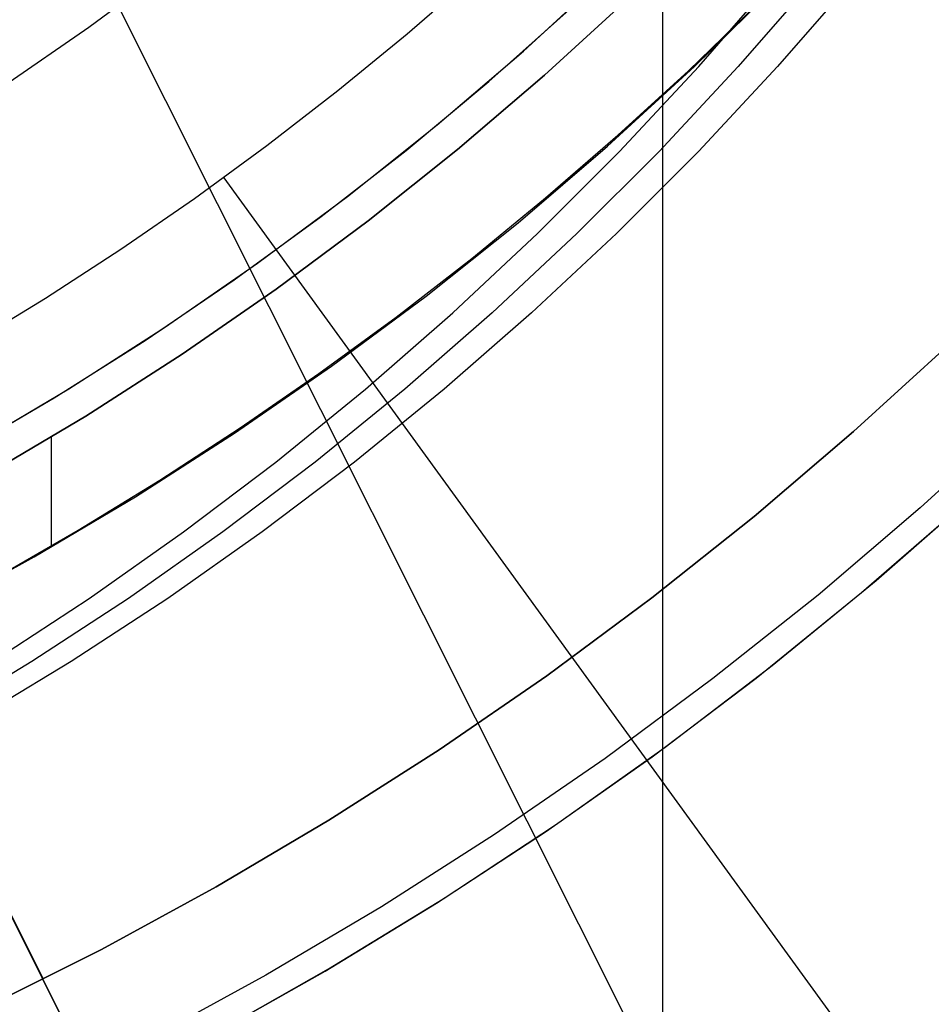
# Model space of a CAD drawing. Header units: millimetres. Extents: x 7986 to 9191, y -11326 to -10283.
# Tile 215 of 256: x 8615 to 8629, y -10719 to -10704. Entities that reach past the tile are written whole.
import ezdxf

# ---------------------------------------------------------------- set-up
doc = ezdxf.new("R2010")
doc.units = ezdxf.units.MM
doc.layers.add('color', color=7, linetype='Continuous')
doc.layers.add('luz', color=7, linetype='Continuous')

msp = doc.modelspace()

# ---------------------------------------------------------------- linework, layer by layer
at = {"color": 7, "true_color": 0xffffff}
for p, q in [((8617.149, -10703.085, 34.059), (8615.846, -10704.053, 34.059)), ((8617.149, -10703.085, 34.059), (8615.846, -10704.053, 34.059)), ((8624.856, -10703.081, 60.059), (8624.856, -10726.683, 60.059)), ((8620.844, -10704.152, 75.023), (8621.908, -10703.231, 75.023)), ((8620.844, -10704.152, 75.023), (8621.908, -10703.231, 75.023)), ((8622.672, -10704.426, 34.059), (8623.984, -10703.222, 34.059)), ((8622.672, -10704.426, 34.059), (8623.984, -10703.222, 34.059)), ((8625.429, -10704.667, 26.619), (8626.628, -10703.289, 26.342)), ((8627.247, -10703.289, 29.021), (8626.048, -10704.667, 29.298)), ((8627.865, -10703.289, 31.701), (8626.666, -10704.667, 31.978)), ((8625.358, -10704.668, 39.059), (8626.677, -10703.371, 39.059)), ((8625.358, -10704.668, 39.059), (8626.677, -10703.371, 39.059)), ((8625.358, -10704.668, 37.555), (8626.677, -10703.371, 37.555)), ((8624.331, -10703.587, 60.059), (8623.006, -10704.802, 60.059)), ((8623.006, -10704.802, 39.059), (8624.331, -10703.587, 39.059)), ((8624.331, -10703.587, 60.059), (8623.006, -10704.802, 60.059)), ((8623.006, -10704.802, 49.559), (8624.331, -10703.587, 49.559)), ((8623.006, -10704.802, 39.059), (8624.331, -10703.587, 39.059)), ((8622.128, -10704.904, 34.059), (8623.391, -10703.78, 34.059)), ((8625.266, -10704.733, 36.051), (8626.345, -10703.689, 36.051)), ((8625.266, -10704.733, 36.051), (8626.345, -10703.689, 36.051)), ((8615.846, -10704.053, 34.059), (8614.51, -10704.975, 34.059)), ((8615.846, -10704.053, 34.059), (8614.51, -10704.975, 34.059)), ((8619.755, -10705.045, 75.023), (8620.844, -10704.152, 75.023)), ((8619.755, -10705.045, 75.023), (8620.844, -10704.152, 75.023)), ((8621.319, -10705.584, 34.059), (8622.672, -10704.426, 34.059)), ((8621.319, -10705.584, 34.059), (8622.672, -10704.426, 34.059)), ((8623.994, -10705.918, 39.059), (8625.358, -10704.668, 39.059)), ((8623.994, -10705.918, 39.059), (8625.358, -10704.668, 39.059)), ((8623.994, -10705.918, 37.555), (8625.358, -10704.668, 37.555)), ((8624.158, -10705.748, 36.051), (8625.266, -10704.733, 36.051)), ((8624.158, -10705.748, 36.051), (8625.266, -10704.733, 36.051)), ((8624.184, -10706.002, 26.906), (8625.429, -10704.667, 26.619)), ((8626.048, -10704.667, 29.298), (8624.803, -10706.002, 29.585)), ((8626.666, -10704.667, 31.978), (8625.421, -10706.002, 32.265)), ((8623.006, -10704.802, 60.059), (8621.639, -10705.971, 60.059)), ((8621.639, -10705.971, 39.059), (8623.006, -10704.802, 39.059)), ((8623.006, -10704.802, 60.059), (8621.639, -10705.971, 60.059)), ((8621.639, -10705.971, 49.559), (8623.006, -10704.802, 49.559)), ((8621.639, -10705.971, 39.059), (8623.006, -10704.802, 39.059)), ((8618.641, -10705.906, 75.023), (8619.755, -10705.045, 75.023)), ((8618.641, -10705.906, 75.023), (8619.755, -10705.045, 75.023)), ((8620.829, -10705.986, 34.059), (8622.128, -10704.904, 34.059)), ((8619.927, -10706.695, 34.059), (8621.319, -10705.584, 34.059)), ((8619.927, -10706.695, 34.059), (8621.319, -10705.584, 34.059)), ((8623.022, -10706.732, 36.051), (8624.158, -10705.748, 36.051)), ((8623.022, -10706.732, 36.051), (8624.158, -10705.748, 36.051)), ((8617.504, -10706.738, 75.023), (8618.641, -10705.906, 75.023)), ((8617.504, -10706.738, 75.023), (8618.641, -10705.906, 75.023)), ((8621.639, -10705.971, 60.059), (8620.234, -10707.092, 60.059)), ((8620.234, -10707.092, 39.059), (8621.639, -10705.971, 39.059)), ((8621.639, -10705.971, 60.059), (8620.234, -10707.092, 60.059)), ((8620.234, -10707.092, 49.559), (8621.639, -10705.971, 49.559)), ((8620.234, -10707.092, 39.059), (8621.639, -10705.971, 39.059)), ((8622.589, -10707.12, 39.059), (8623.994, -10705.918, 39.059)), ((8622.589, -10707.12, 39.059), (8623.994, -10705.918, 39.059)), ((8622.589, -10707.12, 37.555), (8623.994, -10705.918, 37.555)), ((8619.496, -10707.025, 34.059), (8620.829, -10705.986, 34.059)), ((8622.896, -10707.292, 27.203), (8624.184, -10706.002, 26.906)), ((8624.803, -10706.002, 29.585), (8623.514, -10707.292, 29.883)), ((8625.421, -10706.002, 32.265), (8624.133, -10707.292, 32.563)), ((8617.965, -10706.417, 75.032), (8630.32, -10723.422, 60.99)), ((8616.345, -10707.537, 75.023), (8617.504, -10706.738, 75.023)), ((8616.345, -10707.537, 75.023), (8617.504, -10706.738, 75.023)), ((8618.497, -10707.756, 34.059), (8619.927, -10706.695, 34.059)), ((8618.497, -10707.756, 34.059), (8619.927, -10706.695, 34.059)), ((8621.86, -10707.684, 36.051), (8623.022, -10706.732, 36.051)), ((8621.86, -10707.684, 36.051), (8623.022, -10706.732, 36.051)), ((8618.129, -10708.02, 34.059), (8619.496, -10707.025, 34.059)), ((8620.234, -10707.092, 60.059), (8618.79, -10708.164, 60.059)), ((8618.79, -10708.164, 39.059), (8620.234, -10707.092, 39.059)), ((8620.234, -10707.092, 60.059), (8618.79, -10708.164, 60.059)), ((8618.79, -10708.164, 49.559), (8620.234, -10707.092, 49.559)), ((8618.79, -10708.164, 39.059), (8620.234, -10707.092, 39.059)), ((8621.143, -10708.274, 39.059), (8622.589, -10707.12, 39.059)), ((8621.143, -10708.274, 39.059), (8622.589, -10707.12, 39.059)), ((8621.143, -10708.274, 37.555), (8622.589, -10707.12, 37.555)), ((8621.565, -10708.536, 27.511), (8622.896, -10707.292, 27.203)), ((8623.514, -10707.292, 29.883), (8622.183, -10708.536, 30.19)), ((8624.133, -10707.292, 32.563), (8622.802, -10708.536, 32.87)), ((8615.165, -10708.305, 75.023), (8616.345, -10707.537, 75.023)), ((8615.165, -10708.305, 75.023), (8616.345, -10707.537, 75.023)), ((8617.031, -10708.768, 34.059), (8618.497, -10707.756, 34.059)), ((8617.031, -10708.768, 34.059), (8618.497, -10707.756, 34.059)), ((8620.671, -10708.604, 36.051), (8621.86, -10707.684, 36.051)), ((8620.671, -10708.604, 36.051), (8621.86, -10707.684, 36.051)), ((8616.73, -10708.969, 34.059), (8618.129, -10708.02, 34.059)), ((8618.79, -10708.164, 60.059), (8617.31, -10709.186, 60.059)), ((8617.31, -10709.186, 39.059), (8618.79, -10708.164, 39.059)), ((8618.79, -10708.164, 60.059), (8617.31, -10709.186, 60.059)), ((8617.31, -10709.186, 49.559), (8618.79, -10708.164, 49.559)), ((8617.31, -10709.186, 39.059), (8618.79, -10708.164, 39.059)), ((8619.658, -10709.376, 39.059), (8621.143, -10708.274, 39.059)), ((8619.658, -10709.376, 39.059), (8621.143, -10708.274, 39.059)), ((8619.658, -10709.376, 37.555), (8621.143, -10708.274, 37.555)), ((8613.963, -10709.04, 75.023), (8615.165, -10708.305, 75.023)), ((8613.963, -10709.04, 75.023), (8615.165, -10708.305, 75.023)), ((8619.458, -10709.491, 36.051), (8620.671, -10708.604, 36.051)), ((8619.458, -10709.491, 36.051), (8620.671, -10708.604, 36.051)), ((8620.193, -10709.732, 27.828), (8621.565, -10708.536, 27.511)), ((8622.183, -10708.536, 30.19), (8620.811, -10709.732, 30.507)), ((8622.802, -10708.536, 32.87), (8621.43, -10709.732, 33.187)), ((8615.532, -10709.729, 34.059), (8617.031, -10708.768, 34.059)), ((8615.532, -10709.729, 34.059), (8617.031, -10708.768, 34.059)), ((8615.301, -10709.872, 34.059), (8616.73, -10708.969, 34.059)), ((8617.31, -10709.186, 60.059), (8615.795, -10710.156, 60.059)), ((8615.795, -10710.156, 39.059), (8617.31, -10709.186, 39.059)), ((8617.31, -10709.186, 60.059), (8615.795, -10710.156, 60.059)), ((8615.795, -10710.156, 49.559), (8617.31, -10709.186, 49.559)), ((8615.795, -10710.156, 39.059), (8617.31, -10709.186, 39.059)), ((8618.135, -10710.427, 39.059), (8619.658, -10709.376, 39.059)), ((8618.135, -10710.427, 39.059), (8619.658, -10709.376, 39.059)), ((8618.135, -10710.427, 37.555), (8619.658, -10709.376, 37.555)), ((8618.221, -10710.344, 36.051), (8619.458, -10709.491, 36.051)), ((8618.221, -10710.344, 36.051), (8619.458, -10709.491, 36.051)), ((8614, -10710.637, 34.059), (8615.532, -10709.729, 34.059)), ((8614, -10710.637, 34.059), (8615.532, -10709.729, 34.059)), ((8618.782, -10710.879, 28.153), (8620.193, -10709.732, 27.828)), ((8620.811, -10709.732, 30.507), (8619.4, -10710.879, 30.833)), ((8621.43, -10709.732, 33.187), (8620.019, -10710.879, 33.512)), ((8613.843, -10710.727, 34.059), (8615.301, -10709.872, 34.059)), ((8615.795, -10710.156, 60.059), (8614.249, -10711.073, 60.059)), ((8614.249, -10711.073, 39.059), (8615.795, -10710.156, 39.059)), ((8615.795, -10710.156, 60.059), (8614.249, -10711.073, 60.059)), ((8614.249, -10711.073, 49.559), (8615.795, -10710.156, 49.559)), ((8614.249, -10711.073, 39.059), (8615.795, -10710.156, 39.059)), ((8616.578, -10711.425, 39.059), (8618.135, -10710.427, 39.059)), ((8616.578, -10711.425, 39.059), (8618.135, -10710.427, 39.059)), ((8616.578, -10711.425, 37.555), (8618.135, -10710.427, 37.555)), ((8616.961, -10711.164, 36.051), (8618.221, -10710.344, 36.051)), ((8616.961, -10711.164, 36.051), (8618.221, -10710.344, 36.051)), ((8615.254, -10710.485, 39.059), (8615.254, -10712.215, 39.059)), ((8617.333, -10711.976, 28.488), (8618.782, -10710.879, 28.153)), ((8619.4, -10710.879, 30.833), (8617.951, -10711.976, 31.167)), ((8620.019, -10710.879, 33.512), (8618.57, -10711.976, 33.847)), ((8615.679, -10711.948, 36.051), (8616.961, -10711.164, 36.051)), ((8615.679, -10711.948, 36.051), (8616.961, -10711.164, 36.051)), ((8614.987, -10712.368, 39.059), (8616.578, -10711.425, 39.059)), ((8614.987, -10712.368, 39.059), (8616.578, -10711.425, 39.059)), ((8614.987, -10712.368, 37.555), (8616.578, -10711.425, 37.555)), ((8614.376, -10712.697, 36.051), (8615.679, -10711.948, 36.051)), ((8614.376, -10712.697, 36.051), (8615.679, -10711.948, 36.051)), ((8615.848, -10713.021, 28.83), (8617.333, -10711.976, 28.488)), ((8617.951, -10711.976, 31.167), (8616.467, -10713.021, 31.51)), ((8618.57, -10711.976, 33.847), (8617.085, -10713.021, 34.19)), ((8613.364, -10713.256, 39.059), (8614.987, -10712.368, 39.059)), ((8613.364, -10713.256, 39.059), (8614.987, -10712.368, 39.059)), ((8613.364, -10713.256, 37.555), (8614.987, -10712.368, 37.555)), ((8614.33, -10714.013, 29.181), (8615.848, -10713.021, 28.83)), ((8616.467, -10713.021, 31.51), (8614.948, -10714.013, 31.861)), ((8617.085, -10713.021, 34.19), (8615.567, -10714.013, 34.54)), ((8614.948, -10714.013, 31.861), (8613.397, -10714.952, 32.219)), ((8615.567, -10714.013, 34.54), (8614.016, -10714.952, 34.898))]:
    msp.add_line(p, q, dxfattribs=at)
at = {"layer": 'color', "color": 254, "true_color": 0xcad1ee}
for p, q in [((8615.13, -10719.001, 2.259), (8602.951, -10694.7, 2.259)), ((8604.145, -10697.102, 4.359), (8621.17, -10731.074, 4.359)), ((8629.377, -10709.016, 2.259), (8627.861, -10710.402, 2.259)), ((8627.861, -10710.402, 0.259), (8629.377, -10709.016, 0.259)), ((8629.377, -10709.016, 2.259), (8627.861, -10710.402, 2.259)), ((8627.861, -10710.402, 0.259), (8629.377, -10709.016, 0.259)), ((8629.377, -10709.016, 1.259), (8627.861, -10710.402, 1.259)), ((8630.463, -10710.176, 0.259), (8628.906, -10711.599, 0.259)), ((8630.463, -10710.176, 0.259), (8628.906, -10711.599, 0.259)), ((8627.861, -10710.402, 2.259), (8626.298, -10711.735, 2.259)), ((8626.298, -10711.735, 0.259), (8627.861, -10710.402, 0.259)), ((8627.861, -10710.402, 2.259), (8626.298, -10711.735, 2.259)), ((8626.298, -10711.735, 0.259), (8627.861, -10710.402, 0.259)), ((8627.861, -10710.402, 1.259), (8626.298, -10711.735, 1.259)), ((8628.215, -10712.737, 2.259), (8629.803, -10711.344, 2.259)), ((8628.215, -10712.737, 2.259), (8629.803, -10711.344, 2.259)), ((8628.215, -10712.737, 3.309), (8629.803, -10711.344, 3.309)), ((8627.987, -10712.929, 4.359), (8629.596, -10711.531, 4.359)), ((8627.987, -10712.929, 4.359), (8629.596, -10711.531, 4.359)), ((8628.906, -10711.599, 0.259), (8627.302, -10712.968, 0.259)), ((8628.906, -10711.599, 0.259), (8627.302, -10712.968, 0.259)), ((8626.298, -10711.735, 2.259), (8624.69, -10713.013, 2.259)), ((8624.69, -10713.013, 0.259), (8626.298, -10711.735, 0.259)), ((8626.298, -10711.735, 2.259), (8624.69, -10713.013, 2.259)), ((8624.69, -10713.013, 0.259), (8626.298, -10711.735, 0.259)), ((8626.298, -10711.735, 1.259), (8624.69, -10713.013, 1.259)), ((8626.58, -10714.074, 2.259), (8628.215, -10712.737, 2.259)), ((8626.58, -10714.074, 2.259), (8628.215, -10712.737, 2.259)), ((8626.58, -10714.074, 3.309), (8628.215, -10712.737, 3.309)), ((8626.329, -10714.271, 4.359), (8627.987, -10712.929, 4.359)), ((8626.329, -10714.271, 4.359), (8627.987, -10712.929, 4.359)), ((8624.69, -10713.013, 2.259), (8623.039, -10714.235, 2.259)), ((8623.039, -10714.235, 0.259), (8624.69, -10713.013, 0.259)), ((8624.69, -10713.013, 2.259), (8623.039, -10714.235, 2.259)), ((8623.039, -10714.235, 0.259), (8624.69, -10713.013, 0.259)), ((8624.69, -10713.013, 1.259), (8623.039, -10714.235, 1.259)), ((8627.302, -10712.968, 0.259), (8625.651, -10714.28, 0.259)), ((8627.302, -10712.968, 0.259), (8625.651, -10714.28, 0.259)), ((8624.9, -10715.355, 2.259), (8626.58, -10714.074, 2.259)), ((8624.9, -10715.355, 2.259), (8626.58, -10714.074, 2.259)), ((8624.9, -10715.355, 3.309), (8626.58, -10714.074, 3.309)), ((8623.039, -10714.235, 2.259), (8621.347, -10715.4, 2.259)), ((8621.347, -10715.4, 0.259), (8623.039, -10714.235, 0.259)), ((8623.039, -10714.235, 2.259), (8621.347, -10715.4, 2.259)), ((8621.347, -10715.4, 0.259), (8623.039, -10714.235, 0.259)), ((8623.039, -10714.235, 1.259), (8621.347, -10715.4, 1.259)), ((8625.651, -10714.28, 0.259), (8623.956, -10715.535, 0.259)), ((8625.651, -10714.28, 0.259), (8623.956, -10715.535, 0.259)), ((8624.695, -10715.506, 4.359), (8626.329, -10714.271, 4.359)), ((8624.695, -10715.506, 4.359), (8626.329, -10714.271, 4.359)), ((8621.347, -10715.4, 2.259), (8619.616, -10716.505, 2.259)), ((8619.616, -10716.505, 0.259), (8621.347, -10715.4, 0.259)), ((8621.347, -10715.4, 2.259), (8619.616, -10716.505, 2.259)), ((8619.616, -10716.505, 0.259), (8621.347, -10715.4, 0.259)), ((8621.347, -10715.4, 1.259), (8619.616, -10716.505, 1.259)), ((8623.177, -10716.577, 2.259), (8624.9, -10715.355, 2.259)), ((8623.177, -10716.577, 2.259), (8624.9, -10715.355, 2.259)), ((8623.177, -10716.577, 3.309), (8624.9, -10715.355, 3.309)), ((8623.956, -10715.535, 0.259), (8622.219, -10716.73, 0.259)), ((8623.956, -10715.535, 0.259), (8622.219, -10716.73, 0.259)), ((8623.019, -10716.685, 4.359), (8624.695, -10715.506, 4.359)), ((8623.019, -10716.685, 4.359), (8624.695, -10715.506, 4.359)), ((8619.616, -10716.505, 2.259), (8617.847, -10717.55, 2.259)), ((8617.847, -10717.55, 0.259), (8619.616, -10716.505, 0.259)), ((8619.616, -10716.505, 2.259), (8617.847, -10717.55, 2.259)), ((8617.847, -10717.55, 0.259), (8619.616, -10716.505, 0.259)), ((8619.616, -10716.505, 1.259), (8617.847, -10717.55, 1.259)), ((8621.413, -10717.739, 2.259), (8623.177, -10716.577, 2.259)), ((8621.413, -10717.739, 2.259), (8623.177, -10716.577, 2.259)), ((8621.413, -10717.739, 3.309), (8623.177, -10716.577, 3.309)), ((8622.219, -10716.73, 0.259), (8620.441, -10717.865, 0.259)), ((8622.219, -10716.73, 0.259), (8620.441, -10717.865, 0.259)), ((8621.306, -10717.808, 4.359), (8623.019, -10716.685, 4.359)), ((8621.306, -10717.808, 4.359), (8623.019, -10716.685, 4.359)), ((8617.847, -10717.55, 2.259), (8616.044, -10718.533, 2.259)), ((8616.044, -10718.533, 0.259), (8617.847, -10717.55, 0.259)), ((8617.847, -10717.55, 2.259), (8616.044, -10718.533, 2.259)), ((8616.044, -10718.533, 0.259), (8617.847, -10717.55, 0.259)), ((8617.847, -10717.55, 1.259), (8616.044, -10718.533, 1.259)), ((8620.441, -10717.865, 0.259), (8618.625, -10718.938, 0.259)), ((8620.441, -10717.865, 0.259), (8618.625, -10718.938, 0.259)), ((8619.556, -10718.873, 4.359), (8621.306, -10717.808, 4.359)), ((8619.556, -10718.873, 4.359), (8621.306, -10717.808, 4.359)), ((8619.611, -10718.84, 2.259), (8621.413, -10717.739, 2.259)), ((8619.611, -10718.84, 2.259), (8621.413, -10717.739, 2.259)), ((8619.611, -10718.84, 3.309), (8621.413, -10717.739, 3.309)), ((8616.044, -10718.533, 2.259), (8614.208, -10719.453, 2.259)), ((8614.208, -10719.453, 0.259), (8616.044, -10718.533, 0.259)), ((8616.044, -10718.533, 2.259), (8614.208, -10719.453, 2.259)), ((8614.208, -10719.453, 0.259), (8616.044, -10718.533, 0.259)), ((8616.044, -10718.533, 1.259), (8614.208, -10719.453, 1.259)), ((8618.625, -10718.938, 0.259), (8616.773, -10719.947, 0.259)), ((8618.625, -10718.938, 0.259), (8616.773, -10719.947, 0.259)), ((8617.771, -10719.879, 2.259), (8619.611, -10718.84, 2.259)), ((8617.771, -10719.879, 2.259), (8619.611, -10718.84, 2.259)), ((8617.771, -10719.879, 3.309), (8619.611, -10718.84, 3.309)), ((8617.771, -10719.879, 4.359), (8619.556, -10718.873, 4.359)), ((8617.771, -10719.879, 4.359), (8619.556, -10718.873, 4.359)), ((8615.835, -10720.428, 0.259), (8615.122, -10719.005, 0.259)), ((8615.13, -10719.001, 2.259), (8615.13, -10719.001, 0.259))]:
    msp.add_line(p, q, dxfattribs=at)
at = {"layer": 'luz', "color": 254, "true_color": 0xcad1ee}
for p, q in [((8527.776, -10527.27, -56.991), (8663.249, -10797.278, -56.991)), ((8527.776, -10527.27, -58.491), (8663.249, -10797.278, -58.491))]:
    msp.add_line(p, q, dxfattribs=at)

doc.saveas('drawing.dxf')
